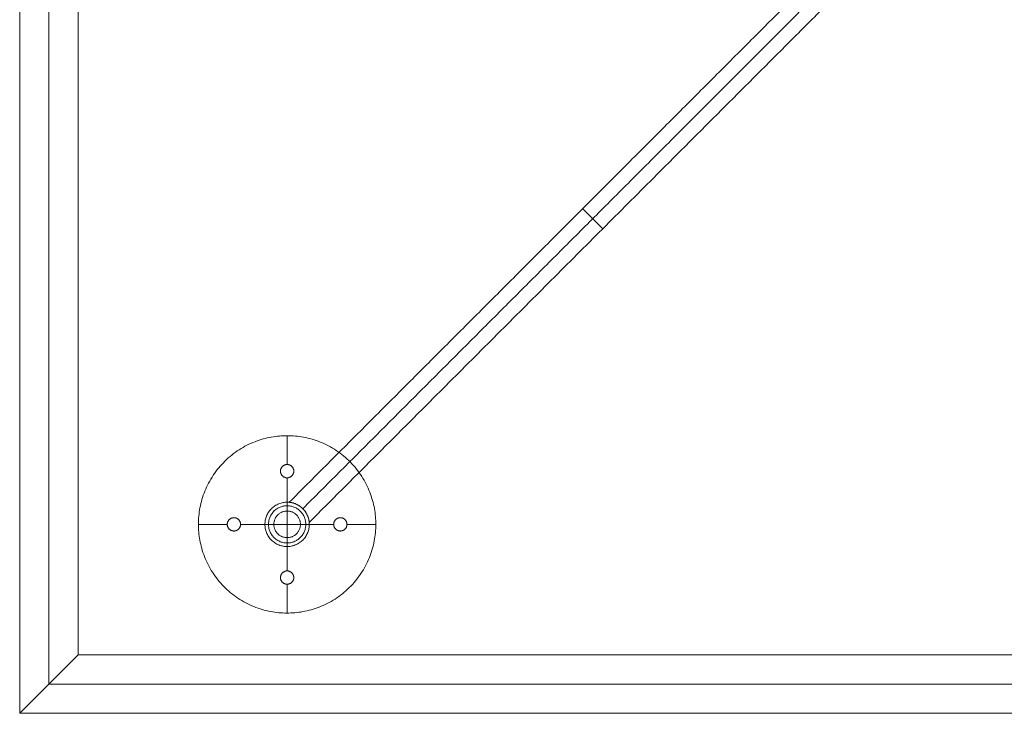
# Model space of a CAD drawing. Header units: millimetres. Extents: x -10783 to -8683, y 276 to 1176.
# Tile 1 of 8: x -10783 to -10228, y 276 to 667. Entities that reach past the tile are written whole.
import ezdxf

# ---------------------------------------------------------------- set-up
doc = ezdxf.new("R2010")
doc.units = ezdxf.units.MM
doc.header["$MEASUREMENT"] = 0
doc.layers.add('Default', color=7, linetype='Continuous', lineweight=18, true_color=0x000000)

msp = doc.modelspace()

# ---------------------------------------------------------------- linework, layer by layer
at = {"layer": 'Default'}
for p, q in [((-10783.32, 1175.69, 930.81), (-10783.32, 275.69, 930.81)), ((-10750.32, 1142.69, 905.81), (-10750.32, 308.69, 905.81)), ((-10634.7, 432.14, 905.98), (-10634.7, 432.14, 909.48)), ((-10632.55, 432.19, 905.98), (-10632.55, 415.94, 905.98)), ((-10632.55, 432.19, 909.48), (-10632.55, 415.94, 909.48)), ((-10636.3, 412.19, 905.98), (-10636.3, 412.19, 909.48)), ((-10632.55, 415.94, 905.98), (-10632.55, 415.94, 909.48)), ((-10628.8, 412.19, 905.98), (-10628.8, 412.19, 909.48)), ((-10632.55, 408.44, 905.98), (-10632.55, 394.69, 905.98)), ((-10632.55, 408.44, 905.98), (-10632.55, 408.44, 909.48)), ((-10632.55, 408.44, 909.48), (-10632.55, 394.69, 909.48)), ((-10632.55, 394.69, 205.98), (-10632.55, 369.69, 205.98)), ((-10632.55, 394.69, 199.98), (-10632.55, 389.69, 199.98)), ((-10632.55, 394.69, 198.98), (-10632.55, 389.69, 198.98)), ((-10632.55, 394.69, 192.98), (-10632.55, 369.69, 192.98)), ((-10632.55, 394.69, 909.48), (-10632.55, 392.69, 909.48)), ((-10632.55, 394.69, 205.98), (-10632.55, 392.69, 205.98)), ((-10662.55, 385.94, 905.98), (-10662.55, 385.94, 909.48)), ((-10602.55, 385.94, 905.98), (-10602.55, 385.94, 909.48)), ((-10582.6, 384.33, 905.98), (-10582.6, 384.33, 909.48)), ((-10666.3, 382.19, 905.98), (-10682.55, 382.19, 905.98)), ((-10666.3, 382.19, 909.48), (-10682.55, 382.19, 909.48)), ((-10682.51, 380.04, 905.98), (-10682.51, 380.04, 909.48)), ((-10666.3, 382.19, 905.98), (-10666.3, 382.19, 909.48)), ((-10662.55, 378.44, 905.98), (-10662.55, 378.44, 909.48)), ((-10645.05, 382.19, 905.98), (-10658.8, 382.19, 905.98)), ((-10658.8, 382.19, 905.98), (-10658.8, 382.19, 909.48)), ((-10645.05, 382.19, 909.48), (-10658.8, 382.19, 909.48)), ((-10620.05, 382.19, 205.98), (-10645.05, 382.19, 205.98)), ((-10640.05, 382.19, 199.98), (-10645.05, 382.19, 199.98)), ((-10640.05, 382.19, 198.98), (-10645.05, 382.19, 198.98)), ((-10620.05, 382.19, 192.98), (-10645.05, 382.19, 192.98)), ((-10643.05, 382.19, 909.48), (-10645.05, 382.19, 909.48)), ((-10643.05, 382.19, 205.98), (-10645.05, 382.19, 205.98)), ((-10620.05, 382.19, 199.98), (-10625.05, 382.19, 199.98)), ((-10620.05, 382.19, 198.98), (-10625.05, 382.19, 198.98)), ((-10620.05, 382.19, 909.48), (-10622.05, 382.19, 909.48)), ((-10620.05, 382.19, 205.98), (-10622.05, 382.19, 205.98)), ((-10606.3, 382.19, 905.98), (-10620.05, 382.19, 905.98)), ((-10606.3, 382.19, 909.48), (-10620.05, 382.19, 909.48)), ((-10606.3, 382.19, 905.98), (-10606.3, 382.19, 909.48)), ((-10602.55, 378.44, 905.98), (-10602.55, 378.44, 909.48)), ((-10582.55, 382.19, 905.98), (-10598.8, 382.19, 905.98)), ((-10598.8, 382.19, 905.98), (-10598.8, 382.19, 909.48)), ((-10582.55, 382.19, 909.48), (-10598.8, 382.19, 909.48)), ((-10632.55, 374.69, 199.98), (-10632.55, 369.69, 199.98)), ((-10632.55, 374.69, 198.98), (-10632.55, 369.69, 198.98)), ((-10632.55, 371.69, 909.48), (-10632.55, 369.69, 909.48)), ((-10632.55, 371.69, 205.98), (-10632.55, 369.69, 205.98)), ((-10632.55, 369.69, 905.98), (-10632.55, 355.94, 905.98)), ((-10632.55, 369.69, 909.48), (-10632.55, 355.94, 909.48)), ((-10632.55, 355.94, 905.98), (-10632.55, 355.94, 909.48)), ((-10636.3, 352.19, 905.98), (-10636.3, 352.19, 909.48)), ((-10628.8, 352.19, 905.98), (-10628.8, 352.19, 909.48)), ((-10632.55, 348.44, 905.98), (-10632.55, 332.19, 905.98)), ((-10632.55, 348.44, 905.98), (-10632.55, 348.44, 909.48)), ((-10632.55, 348.44, 909.48), (-10632.55, 332.19, 909.48)), ((-10630.4, 332.23, 905.98), (-10630.4, 332.23, 909.48)), ((-10750.32, 308.69, 905.81), (-8716.32, 308.69, 905.81)), ((-10783.32, 275.69, 930.81), (-8683.32, 275.69, 930.81))]:
    msp.add_line(p, q, dxfattribs=at)
msp.add_lwpolyline([(-10783.32, 275.69), (-8683.32, 275.69), (-8683.32, 1175.69), (-10783.32, 1175.69)], close=True, dxfattribs=at)
for points, degree in [([(-10783.32, 725.69, 930.81), (-10783.32, 575.68, 930.81), (-10783.32, 425.7, 930.81), (-10783.32, 275.69, 930.81)], 3), ([(-10783.32, 725.69, 924.81), (-10783.32, 575.68, 924.81), (-10783.32, 425.7, 924.81), (-10783.32, 275.69, 924.81)], 3), ([(-10783.32, 725.69, 927.81), (-10783.32, 575.68, 927.81), (-10783.32, 425.7, 927.81), (-10783.32, 275.69, 927.81)], 3), ([(-10766.82, 725.69, 915.31), (-10766.82, 581.18, 915.31), (-10766.82, 436.7, 915.31), (-10766.82, 292.19, 915.31)], 3), ([(-10750.32, 725.69, 905.81), (-10750.32, 586.68, 905.81), (-10750.32, 447.69, 905.81), (-10750.32, 308.69, 905.81)], 3), ([(-10631.41, 394.63, 632.3), (-10466.32, 559.77, 632.4), (-10301.22, 724.91, 632.5)], 2), ([(-10623.71, 391.02, 640.3), (-10460.74, 554.03, 640.4), (-10297.77, 717.05, 640.5)], 2), ([(-10623.71, 391.02, 624.3), (-10460.74, 554.03, 624.4), (-10297.77, 717.05, 624.5)], 2), ([(-10620.1, 383.31, 632.3), (-10455.17, 548.3, 632.4), (-10290.23, 713.28, 632.5)], 2), ([(-10632.55, 394.69, 205.98), (-10632.55, 394.69, 202.98), (-10632.55, 394.69, 199.98)], 2), ([(-10632.55, 394.69, 198.98), (-10632.55, 394.69, 195.98), (-10632.55, 394.69, 192.98)], 2), ([(-10632.55, 394.69, 905.98), (-10632.55, 394.69, 555.98), (-10632.55, 394.69, 205.98)], 2), ([(-10632.55, 392.69, 909.48), (-10632.55, 392.69, 557.73), (-10632.55, 392.69, 205.98)], 2), ([(-10632.55, 389.69, 198.98), (-10632.55, 389.69, 199.48), (-10632.55, 389.69, 199.98)], 2), ([(-10645.05, 382.19, 205.98), (-10645.05, 382.19, 202.98), (-10645.05, 382.19, 199.98)], 2), ([(-10645.05, 382.19, 198.98), (-10645.05, 382.19, 195.98), (-10645.05, 382.19, 192.98)], 2), ([(-10645.05, 382.19, 905.98), (-10645.05, 382.19, 555.98), (-10645.05, 382.19, 205.98)], 2), ([(-10643.05, 382.19, 909.48), (-10643.05, 382.19, 557.73), (-10643.05, 382.19, 205.98)], 2), ([(-10640.05, 382.19, 198.98), (-10640.05, 382.19, 199.48), (-10640.05, 382.19, 199.98)], 2), ([(-10625.05, 382.19, 198.98), (-10625.05, 382.19, 199.48), (-10625.05, 382.19, 199.98)], 2), ([(-10622.05, 382.19, 909.48), (-10622.05, 382.19, 557.73), (-10622.05, 382.19, 205.98)], 2), ([(-10620.05, 382.19, 205.98), (-10620.05, 382.19, 202.98), (-10620.05, 382.19, 199.98)], 2), ([(-10620.05, 382.19, 198.98), (-10620.05, 382.19, 195.98), (-10620.05, 382.19, 192.98)], 2), ([(-10620.05, 382.19, 905.98), (-10620.05, 382.19, 555.98), (-10620.05, 382.19, 205.98)], 2), ([(-10632.55, 374.69, 198.98), (-10632.55, 374.69, 199.48), (-10632.55, 374.69, 199.98)], 2), ([(-10632.55, 371.69, 909.48), (-10632.55, 371.69, 557.73), (-10632.55, 371.69, 205.98)], 2), ([(-10632.55, 369.69, 205.98), (-10632.55, 369.69, 202.98), (-10632.55, 369.69, 199.98)], 2), ([(-10632.55, 369.69, 198.98), (-10632.55, 369.69, 195.98), (-10632.55, 369.69, 192.98)], 2), ([(-10632.55, 369.69, 905.98), (-10632.55, 369.69, 555.98), (-10632.55, 369.69, 205.98)], 2), ([(-10750.32, 308.69, 905.81), (-10072.33, 308.69, 905.81), (-9394.31, 308.69, 905.81), (-8716.32, 308.69, 905.81)], 3), ([(-10766.82, 292.19, 915.31), (-10077.83, 292.19, 915.31), (-9388.81, 292.19, 915.31), (-8699.82, 292.19, 915.31)], 3), ([(-10783.32, 275.69, 930.81), (-10083.33, 275.69, 930.81), (-9383.31, 275.69, 930.81), (-8683.32, 275.69, 930.81)], 3), ([(-10783.32, 275.69, 924.81), (-10083.33, 275.69, 924.81), (-9383.31, 275.69, 924.81), (-8683.32, 275.69, 924.81)], 3), ([(-10783.32, 275.69, 930.81), (-10783.32, 275.69, 927.81), (-10783.32, 275.69, 924.81)], 2), ([(-10783.32, 275.69, 924.81), (-10783.32, 275.69, 924.81), (-10783.32, 275.69, 924.81)], 2), ([(-10783.32, 275.69, 927.81), (-10083.33, 275.69, 927.81), (-9383.31, 275.69, 927.81), (-8683.32, 275.69, 927.81)], 3), ([(-10783.32, 275.69, 930.81), (-10783.32, 275.69, 927.81), (-10783.32, 275.69, 924.81)], 2), ([(-10783.32, 275.69, 924.81), (-10783.32, 275.69, 924.81), (-10783.32, 275.69, 924.81)], 2)]:
    msp.add_open_spline(points, degree=degree, dxfattribs=at)
for points, weights, knots in [([(-10454.62, 548.84, 632.4), (-10454.62, 548.84, 640.4), (-10460.28, 554.5, 640.4), (-10465.94, 560.15, 640.4), (-10465.94, 560.15, 632.4), (-10465.94, 560.15, 624.4), (-10460.28, 554.49, 624.4), (-10454.63, 548.84, 624.4), (-10454.62, 548.84, 632.4)], [1, 0.707106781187, 1, 0.707106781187, 1, 0.707106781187, 1, 0.707106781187, 1], [0, 0, 0, 12.566371, 12.566371, 25.132741, 25.132741, 37.699112, 37.699112, 50.265482, 50.265482, 50.265482]), ([(-10582.6, 384.33, 905.98), (-10584.75, 434.29, 905.98), (-10634.7, 432.14, 905.98), (-10684.65, 429.99, 905.98), (-10682.51, 380.04, 905.98), (-10680.36, 330.09, 905.98), (-10630.4, 332.23, 905.98), (-10580.45, 334.38, 905.98), (-10582.6, 384.33, 905.98)], [1, 0.707106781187, 1, 0.707106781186, 1, 0.707106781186, 1, 0.707106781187, 1], [0, 0, 0, 78.539816, 78.539816, 157.079633, 157.079633, 235.619449, 235.619449, 314.159265, 314.159265, 314.159265]), ([(-10582.6, 384.33, 909.48), (-10584.75, 434.29, 909.48), (-10634.7, 432.14, 909.48), (-10684.65, 429.99, 909.48), (-10682.51, 380.04, 909.48), (-10680.36, 330.09, 909.48), (-10630.4, 332.23, 909.48), (-10580.45, 334.38, 909.48), (-10582.6, 384.33, 909.48)], [1, 0.707106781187, 1, 0.707106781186, 1, 0.707106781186, 1, 0.707106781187, 1], [0, 0, 0, 78.539816, 78.539816, 157.079633, 157.079633, 235.619449, 235.619449, 314.159265, 314.159265, 314.159265]), ([(-10582.6, 384.33, 907.73), (-10580.45, 334.38, 907.73), (-10630.4, 332.23, 907.73), (-10680.36, 330.09, 907.73), (-10682.51, 380.04, 907.73), (-10684.65, 429.99, 907.73), (-10634.7, 432.14, 907.73), (-10584.75, 434.29, 907.73), (-10582.6, 384.33, 907.73)], [1, 0.707106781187, 1, 0.707106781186, 1, 0.707106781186, 1, 0.707106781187, 1], [-314.159265, -314.159265, -314.159265, -235.619449, -235.619449, -157.079633, -157.079633, -78.539816, -78.539816, 0, 0, 0]), ([(-10636.3, 412.19, 905.98), (-10636.3, 408.44, 905.98), (-10632.55, 408.44, 905.98), (-10628.8, 408.44, 905.98), (-10628.8, 412.19, 905.98), (-10628.8, 415.94, 905.98), (-10632.55, 415.94, 905.98), (-10636.3, 415.94, 905.98), (-10636.3, 412.19, 905.98)], [1, 0.707106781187, 1, 0.707106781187, 1, 0.707106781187, 1, 0.707106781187, 1], [-23.561945, -23.561945, -23.561945, -17.671459, -17.671459, -11.780972, -11.780972, -5.890486, -5.890486, 0, 0, 0]), ([(-10636.3, 412.19, 909.48), (-10636.3, 415.94, 909.48), (-10632.55, 415.94, 909.48), (-10628.8, 415.94, 909.48), (-10628.8, 412.19, 909.48), (-10628.8, 408.44, 909.48), (-10632.55, 408.44, 909.48), (-10636.3, 408.44, 909.48), (-10636.3, 412.19, 909.48)], [1, 0.707106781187, 1, 0.707106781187, 1, 0.707106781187, 1, 0.707106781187, 1], [0, 0, 0, 5.890486, 5.890486, 11.780972, 11.780972, 17.671459, 17.671459, 23.561945, 23.561945, 23.561945]), ([(-10636.3, 412.19, 907.73), (-10636.3, 408.44, 907.73), (-10632.55, 408.44, 907.73), (-10628.8, 408.44, 907.73), (-10628.8, 412.19, 907.73), (-10628.8, 415.94, 907.73), (-10632.55, 415.94, 907.73), (-10636.3, 415.94, 907.73), (-10636.3, 412.19, 907.73)], [1, 0.707106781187, 1, 0.707106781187, 1, 0.707106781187, 1, 0.707106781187, 1], [-23.561945, -23.561945, -23.561945, -17.671459, -17.671459, -11.780972, -11.780972, -5.890486, -5.890486, 0, 0, 0]), ([(-10645.05, 382.19, 205.98), (-10645.05, 369.69, 205.98), (-10632.55, 369.69, 205.98), (-10620.05, 369.69, 205.98), (-10620.05, 382.19, 205.98), (-10620.05, 394.69, 205.98), (-10632.55, 394.69, 205.98), (-10645.05, 394.69, 205.98), (-10645.05, 382.19, 205.98)], [1, 0.707106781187, 1, 0.707106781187, 1, 0.707106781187, 1, 0.707106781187, 1], [0, 0, 0, 19.634954, 19.634954, 39.269908, 39.269908, 58.904862, 58.904862, 78.539816, 78.539816, 78.539816]), ([(-10645.05, 382.19, 199.98), (-10645.05, 369.69, 199.98), (-10632.55, 369.69, 199.98), (-10620.05, 369.69, 199.98), (-10620.05, 382.19, 199.98), (-10620.05, 394.69, 199.98), (-10632.55, 394.69, 199.98), (-10645.05, 394.69, 199.98), (-10645.05, 382.19, 199.98)], [1, 0.707106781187, 1, 0.707106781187, 1, 0.707106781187, 1, 0.707106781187, 1], [0, 0, 0, 19.634954, 19.634954, 39.269908, 39.269908, 58.904862, 58.904862, 78.539816, 78.539816, 78.539816]), ([(-10645.05, 382.19, 198.98), (-10645.05, 369.69, 198.98), (-10632.55, 369.69, 198.98), (-10620.05, 369.69, 198.98), (-10620.05, 382.19, 198.98), (-10620.05, 394.69, 198.98), (-10632.55, 394.69, 198.98), (-10645.05, 394.69, 198.98), (-10645.05, 382.19, 198.98)], [1, 0.707106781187, 1, 0.707106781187, 1, 0.707106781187, 1, 0.707106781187, 1], [0, 0, 0, 19.634954, 19.634954, 39.269908, 39.269908, 58.904862, 58.904862, 78.539816, 78.539816, 78.539816]), ([(-10645.05, 382.19, 192.98), (-10645.05, 369.69, 192.98), (-10632.55, 369.69, 192.98), (-10620.05, 369.69, 192.98), (-10620.05, 382.19, 192.98), (-10620.05, 394.69, 192.98), (-10632.55, 394.69, 192.98), (-10645.05, 394.69, 192.98), (-10645.05, 382.19, 192.98)], [1, 0.707106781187, 1, 0.707106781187, 1, 0.707106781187, 1, 0.707106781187, 1], [0, 0, 0, 19.634954, 19.634954, 39.269908, 39.269908, 58.904862, 58.904862, 78.539816, 78.539816, 78.539816]), ([(-10645.05, 382.19, 202.98), (-10645.05, 369.69, 202.98), (-10632.55, 369.69, 202.98), (-10620.05, 369.69, 202.98), (-10620.05, 382.19, 202.98), (-10620.05, 394.69, 202.98), (-10632.55, 394.69, 202.98), (-10645.05, 394.69, 202.98), (-10645.05, 382.19, 202.98)], [1, 0.707106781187, 1, 0.707106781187, 1, 0.707106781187, 1, 0.707106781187, 1], [0, 0, 0, 19.634954, 19.634954, 39.269908, 39.269908, 58.904862, 58.904862, 78.539816, 78.539816, 78.539816]), ([(-10645.05, 382.19, 195.98), (-10645.05, 369.69, 195.98), (-10632.55, 369.69, 195.98), (-10620.05, 369.69, 195.98), (-10620.05, 382.19, 195.98), (-10620.05, 394.69, 195.98), (-10632.55, 394.69, 195.98), (-10645.05, 394.69, 195.98), (-10645.05, 382.19, 195.98)], [1, 0.707106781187, 1, 0.707106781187, 1, 0.707106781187, 1, 0.707106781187, 1], [0, 0, 0, 19.634954, 19.634954, 39.269908, 39.269908, 58.904862, 58.904862, 78.539816, 78.539816, 78.539816]), ([(-10645.05, 382.19, 905.98), (-10645.05, 394.69, 905.98), (-10632.55, 394.69, 905.98), (-10620.05, 394.69, 905.98), (-10620.05, 382.19, 905.98), (-10620.05, 369.69, 905.98), (-10632.55, 369.69, 905.98), (-10645.05, 369.69, 905.98), (-10645.05, 382.19, 905.98)], [1, 0.707106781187, 1, 0.707106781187, 1, 0.707106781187, 1, 0.707106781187, 1], [0, 0, 0, 19.634954, 19.634954, 39.269908, 39.269908, 58.904862, 58.904862, 78.539816, 78.539816, 78.539816]), ([(-10645.05, 382.19, 909.48), (-10645.05, 369.69, 909.48), (-10632.55, 369.69, 909.48), (-10620.05, 369.69, 909.48), (-10620.05, 382.19, 909.48), (-10620.05, 394.69, 909.48), (-10632.55, 394.69, 909.48), (-10645.05, 394.69, 909.48), (-10645.05, 382.19, 909.48)], [1, 0.707106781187, 1, 0.707106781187, 1, 0.707106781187, 1, 0.707106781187, 1], [-78.539816, -78.539816, -78.539816, -58.904862, -58.904862, -39.269908, -39.269908, -19.634954, -19.634954, 0, 0, 0]), ([(-10645.05, 382.19, 205.98), (-10645.05, 369.69, 205.98), (-10632.55, 369.69, 205.98), (-10620.05, 369.69, 205.98), (-10620.05, 382.19, 205.98), (-10620.05, 394.69, 205.98), (-10632.55, 394.69, 205.98), (-10645.05, 394.69, 205.98), (-10645.05, 382.19, 205.98)], [1, 0.707106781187, 1, 0.707106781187, 1, 0.707106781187, 1, 0.707106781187, 1], [0, 0, 0, 19.634954, 19.634954, 39.269908, 39.269908, 58.904862, 58.904862, 78.539816, 78.539816, 78.539816]), ([(-10645.05, 382.19, 557.73), (-10645.05, 369.69, 557.73), (-10632.55, 369.69, 557.73), (-10620.05, 369.69, 557.73), (-10620.05, 382.19, 557.73), (-10620.05, 394.69, 557.73), (-10632.55, 394.69, 557.73), (-10645.05, 394.69, 557.73), (-10645.05, 382.19, 557.73)], [1, 0.707106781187, 1, 0.707106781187, 1, 0.707106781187, 1, 0.707106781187, 1], [0, 0, 0, 19.634954, 19.634954, 39.269908, 39.269908, 58.904862, 58.904862, 78.539816, 78.539816, 78.539816]), ([(-10643.05, 382.19, 909.48), (-10643.05, 392.69, 909.48), (-10632.55, 392.69, 909.48), (-10622.05, 392.69, 909.48), (-10622.05, 382.19, 909.48), (-10622.05, 371.69, 909.48), (-10632.55, 371.69, 909.48), (-10643.05, 371.69, 909.48), (-10643.05, 382.19, 909.48)], [1, 0.707106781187, 1, 0.707106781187, 1, 0.707106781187, 1, 0.707106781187, 1], [78.539816, 78.539816, 78.539816, 95.033178, 95.033178, 111.526539, 111.526539, 128.019901, 128.019901, 144.513262, 144.513262, 144.513262]), ([(-10643.05, 382.19, 205.98), (-10643.05, 392.69, 205.98), (-10632.55, 392.69, 205.98), (-10622.05, 392.69, 205.98), (-10622.05, 382.19, 205.98), (-10622.05, 371.69, 205.98), (-10632.55, 371.69, 205.98), (-10643.05, 371.69, 205.98), (-10643.05, 382.19, 205.98)], [1, 0.707106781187, 1, 0.707106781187, 1, 0.707106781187, 1, 0.707106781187, 1], [78.539816, 78.539816, 78.539816, 95.033178, 95.033178, 111.526539, 111.526539, 128.019901, 128.019901, 144.513262, 144.513262, 144.513262]), ([(-10643.05, 382.19, 557.73), (-10643.05, 392.69, 557.73), (-10632.55, 392.69, 557.73), (-10622.05, 392.69, 557.73), (-10622.05, 382.19, 557.73), (-10622.05, 371.69, 557.73), (-10632.55, 371.69, 557.73), (-10643.05, 371.69, 557.73), (-10643.05, 382.19, 557.73)], [1, 0.707106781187, 1, 0.707106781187, 1, 0.707106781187, 1, 0.707106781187, 1], [78.539816, 78.539816, 78.539816, 95.033178, 95.033178, 111.526539, 111.526539, 128.019901, 128.019901, 144.513262, 144.513262, 144.513262]), ([(-10640.05, 382.19, 198.98), (-10640.05, 389.69, 198.98), (-10632.55, 389.69, 198.98), (-10625.05, 389.69, 198.98), (-10625.05, 382.19, 198.98), (-10625.05, 374.69, 198.98), (-10632.55, 374.69, 198.98), (-10640.05, 374.69, 198.98), (-10640.05, 382.19, 198.98)], [1, 0.707106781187, 1, 0.707106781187, 1, 0.707106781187, 1, 0.707106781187, 1], [0, 0, 0, 11.780972, 11.780972, 23.561945, 23.561945, 35.342917, 35.342917, 47.12389, 47.12389, 47.12389]), ([(-10640.05, 382.19, 199.98), (-10640.05, 389.69, 199.98), (-10632.55, 389.69, 199.98), (-10625.05, 389.69, 199.98), (-10625.05, 382.19, 199.98), (-10625.05, 374.69, 199.98), (-10632.55, 374.69, 199.98), (-10640.05, 374.69, 199.98), (-10640.05, 382.19, 199.98)], [1, 0.707106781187, 1, 0.707106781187, 1, 0.707106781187, 1, 0.707106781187, 1], [0, 0, 0, 11.780972, 11.780972, 23.561945, 23.561945, 35.342917, 35.342917, 47.12389, 47.12389, 47.12389]), ([(-10640.05, 382.19, 199.48), (-10640.05, 389.69, 199.48), (-10632.55, 389.69, 199.48), (-10625.05, 389.69, 199.48), (-10625.05, 382.19, 199.48), (-10625.05, 374.69, 199.48), (-10632.55, 374.69, 199.48), (-10640.05, 374.69, 199.48), (-10640.05, 382.19, 199.48)], [1, 0.707106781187, 1, 0.707106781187, 1, 0.707106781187, 1, 0.707106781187, 1], [0, 0, 0, 11.780972, 11.780972, 23.561945, 23.561945, 35.342917, 35.342917, 47.12389, 47.12389, 47.12389]), ([(-10662.55, 378.44, 905.98), (-10658.8, 378.44, 905.98), (-10658.8, 382.19, 905.98), (-10658.8, 385.94, 905.98), (-10662.55, 385.94, 905.98), (-10666.3, 385.94, 905.98), (-10666.3, 382.19, 905.98), (-10666.3, 378.44, 905.98), (-10662.55, 378.44, 905.98)], [1, 0.707106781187, 1, 0.707106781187, 1, 0.707106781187, 1, 0.707106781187, 1], [-23.561945, -23.561945, -23.561945, -17.671459, -17.671459, -11.780972, -11.780972, -5.890486, -5.890486, 0, 0, 0]), ([(-10662.55, 378.44, 909.48), (-10666.3, 378.44, 909.48), (-10666.3, 382.19, 909.48), (-10666.3, 385.94, 909.48), (-10662.55, 385.94, 909.48), (-10658.8, 385.94, 909.48), (-10658.8, 382.19, 909.48), (-10658.8, 378.44, 909.48), (-10662.55, 378.44, 909.48)], [1, 0.707106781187, 1, 0.707106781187, 1, 0.707106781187, 1, 0.707106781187, 1], [0, 0, 0, 5.890486, 5.890486, 11.780972, 11.780972, 17.671459, 17.671459, 23.561945, 23.561945, 23.561945]), ([(-10662.55, 378.44, 907.73), (-10658.8, 378.44, 907.73), (-10658.8, 382.19, 907.73), (-10658.8, 385.94, 907.73), (-10662.55, 385.94, 907.73), (-10666.3, 385.94, 907.73), (-10666.3, 382.19, 907.73), (-10666.3, 378.44, 907.73), (-10662.55, 378.44, 907.73)], [1, 0.707106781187, 1, 0.707106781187, 1, 0.707106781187, 1, 0.707106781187, 1], [-23.561945, -23.561945, -23.561945, -17.671459, -17.671459, -11.780972, -11.780972, -5.890486, -5.890486, 0, 0, 0]), ([(-10602.55, 378.44, 905.98), (-10606.3, 378.44, 905.98), (-10606.3, 382.19, 905.98), (-10606.3, 385.94, 905.98), (-10602.55, 385.94, 905.98), (-10598.8, 385.94, 905.98), (-10598.8, 382.19, 905.98), (-10598.8, 378.44, 905.98), (-10602.55, 378.44, 905.98)], [1, 0.707106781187, 1, 0.707106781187, 1, 0.707106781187, 1, 0.707106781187, 1], [-23.561945, -23.561945, -23.561945, -17.671459, -17.671459, -11.780972, -11.780972, -5.890486, -5.890486, 0, 0, 0]), ([(-10602.55, 378.44, 909.48), (-10606.3, 378.44, 909.48), (-10606.3, 382.19, 909.48), (-10606.3, 385.94, 909.48), (-10602.55, 385.94, 909.48), (-10598.8, 385.94, 909.48), (-10598.8, 382.19, 909.48), (-10598.8, 378.44, 909.48), (-10602.55, 378.44, 909.48)], [1, 0.707106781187, 1, 0.707106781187, 1, 0.707106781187, 1, 0.707106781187, 1], [-23.561945, -23.561945, -23.561945, -17.671459, -17.671459, -11.780972, -11.780972, -5.890486, -5.890486, 0, 0, 0]), ([(-10602.55, 378.44, 907.73), (-10598.8, 378.44, 907.73), (-10598.8, 382.19, 907.73), (-10598.8, 385.94, 907.73), (-10602.55, 385.94, 907.73), (-10606.3, 385.94, 907.73), (-10606.3, 382.19, 907.73), (-10606.3, 378.44, 907.73), (-10602.55, 378.44, 907.73)], [1, 0.707106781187, 1, 0.707106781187, 1, 0.707106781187, 1, 0.707106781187, 1], [0, 0, 0, 5.890486, 5.890486, 11.780972, 11.780972, 17.671459, 17.671459, 23.561945, 23.561945, 23.561945]), ([(-10636.3, 352.19, 905.98), (-10636.3, 355.94, 905.98), (-10632.55, 355.94, 905.98), (-10628.8, 355.94, 905.98), (-10628.8, 352.19, 905.98), (-10628.8, 348.44, 905.98), (-10632.55, 348.44, 905.98), (-10636.3, 348.44, 905.98), (-10636.3, 352.19, 905.98)], [1, 0.707106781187, 1, 0.707106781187, 1, 0.707106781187, 1, 0.707106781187, 1], [-23.561945, -23.561945, -23.561945, -17.671459, -17.671459, -11.780972, -11.780972, -5.890486, -5.890486, 0, 0, 0]), ([(-10636.3, 352.19, 909.48), (-10636.3, 355.94, 909.48), (-10632.55, 355.94, 909.48), (-10628.8, 355.94, 909.48), (-10628.8, 352.19, 909.48), (-10628.8, 348.44, 909.48), (-10632.55, 348.44, 909.48), (-10636.3, 348.44, 909.48), (-10636.3, 352.19, 909.48)], [1, 0.707106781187, 1, 0.707106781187, 1, 0.707106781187, 1, 0.707106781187, 1], [-23.561945, -23.561945, -23.561945, -17.671459, -17.671459, -11.780972, -11.780972, -5.890486, -5.890486, 0, 0, 0]), ([(-10636.3, 352.19, 907.73), (-10636.3, 348.44, 907.73), (-10632.55, 348.44, 907.73), (-10628.8, 348.44, 907.73), (-10628.8, 352.19, 907.73), (-10628.8, 355.94, 907.73), (-10632.55, 355.94, 907.73), (-10636.3, 355.94, 907.73), (-10636.3, 352.19, 907.73)], [1, 0.707106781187, 1, 0.707106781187, 1, 0.707106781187, 1, 0.707106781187, 1], [0, 0, 0, 5.890486, 5.890486, 11.780972, 11.780972, 17.671459, 17.671459, 23.561945, 23.561945, 23.561945])]:
    msp.add_rational_spline(points, weights, degree=2, knots=knots, dxfattribs=at)
for points, knots in [([(-10620.1, 383.31, 632.3), (-10620.1, 383.31, 632.37), (-10620.1, 383.32, 632.43), (-10620.1, 383.32, 632.57), (-10620.1, 383.32, 632.64), (-10620.11, 383.34, 632.85), (-10620.11, 383.35, 632.99), (-10620.11, 383.41, 633.4), (-10620.12, 383.46, 633.67), (-10620.14, 383.67, 634.45), (-10620.16, 383.87, 634.94), (-10620.28, 384.6, 636.36), (-10620.42, 385.29, 637.22), (-10620.79, 386.44, 638.31), (-10620.95, 386.85, 638.64), (-10621.32, 387.69, 639.21), (-10621.53, 388.11, 639.46), (-10622.03, 388.95, 639.86), (-10622.31, 389.37, 640.02), (-10622.95, 390.21, 640.24), (-10623.32, 390.63, 640.3), (-10623.71, 391.02, 640.3), (-10624.09, 391.41, 640.3), (-10624.5, 391.76, 640.24), (-10625.34, 392.41, 640.03), (-10625.77, 392.7, 639.87), (-10626.63, 393.21, 639.45), (-10627.06, 393.43, 639.2), (-10627.9, 393.8, 638.63), (-10628.3, 393.95, 638.3), (-10628.87, 394.13, 637.76), (-10629.06, 394.19, 637.57), (-10629.41, 394.29, 637.18), (-10629.59, 394.33, 636.97), (-10629.91, 394.41, 636.55), (-10630.07, 394.44, 636.33), (-10630.36, 394.49, 635.88), (-10630.49, 394.52, 635.65), (-10630.86, 394.57, 634.93), (-10631.06, 394.6, 634.43), (-10631.27, 394.62, 633.64), (-10631.32, 394.63, 633.37), (-10631.38, 394.63, 632.97), (-10631.39, 394.63, 632.84), (-10631.4, 394.63, 632.63), (-10631.41, 394.63, 632.57), (-10631.41, 394.63, 632.43), (-10631.41, 394.63, 632.36), (-10631.41, 394.63, 632.3), (-10631.41, 394.63, 632.23), (-10631.41, 394.63, 632.16), (-10631.41, 394.63, 632.02), (-10631.4, 394.63, 631.95), (-10631.39, 394.63, 631.74), (-10631.37, 394.63, 631.6), (-10631.32, 394.63, 631.19), (-10631.26, 394.62, 630.92), (-10631.05, 394.6, 630.14), (-10630.86, 394.57, 629.65), (-10630.12, 394.46, 628.23), (-10629.44, 394.32, 627.37), (-10628.29, 393.95, 626.29), (-10627.88, 393.79, 625.95), (-10627.04, 393.42, 625.38), (-10626.62, 393.2, 625.14), (-10625.78, 392.71, 624.73), (-10625.36, 392.43, 624.58), (-10624.52, 391.78, 624.36), (-10624.1, 391.42, 624.3), (-10623.71, 391.02, 624.3), (-10623.33, 390.64, 624.3), (-10622.97, 390.23, 624.35), (-10622.32, 389.39, 624.57), (-10622.03, 388.96, 624.73), (-10621.53, 388.1, 625.14), (-10621.31, 387.67, 625.39), (-10620.94, 386.83, 625.97), (-10620.79, 386.43, 626.3), (-10620.6, 385.86, 626.83), (-10620.55, 385.67, 627.02), (-10620.45, 385.31, 627.41), (-10620.41, 385.14, 627.62), (-10620.33, 384.81, 628.04), (-10620.3, 384.66, 628.26), (-10620.24, 384.37, 628.71), (-10620.22, 384.23, 628.94), (-10620.16, 383.86, 629.66), (-10620.14, 383.66, 630.17), (-10620.12, 383.46, 630.95), (-10620.11, 383.4, 631.22), (-10620.11, 383.35, 631.62), (-10620.11, 383.34, 631.75), (-10620.1, 383.32, 631.96), (-10620.1, 383.32, 632.03), (-10620.1, 383.32, 632.16), (-10620.1, 383.31, 632.23), (-10620.1, 383.31, 632.3)], [0, 0, 0, 0, 0.208529, 0.208529, 0.417057, 0.417057, 0.834207, 0.834207, 1.669041, 1.669041, 3.256223, 3.256223, 6.491221, 6.491221, 8.149308, 8.149308, 9.741747, 9.741747, 11.332318, 11.332318, 13.005581, 13.005581, 13.005581, 14.633666, 14.633666, 16.260328, 16.260328, 17.881841, 17.881841, 19.502022, 19.502022, 20.311243, 20.311243, 21.12043, 21.12043, 21.929748, 21.929748, 22.739147, 22.739147, 24.36551, 24.36551, 25.178587, 25.178587, 25.584873, 25.584873, 25.787973, 25.787973, 25.991073, 25.991073, 25.991073, 26.199528, 26.199528, 26.407983, 26.407983, 26.824985, 26.824985, 27.659524, 27.659524, 29.246209, 29.246209, 32.480292, 32.480292, 34.137853, 34.137853, 35.729759, 35.729759, 37.319806, 37.319806, 38.992479, 38.992479, 38.992479, 40.620593, 40.620593, 42.247286, 42.247286, 43.868838, 43.868838, 45.489061, 45.489061, 46.298353, 46.298353, 47.107612, 47.107612, 47.917003, 47.917003, 48.726473, 48.726473, 50.35302, 50.35302, 51.166189, 51.166189, 51.572519, 51.572519, 51.775641, 51.775641, 51.978763, 51.978763, 51.978763, 51.978763]), ([(-10783.32, 275.69, 924.81), (-10780.57, 278.44, 923.22), (-10776.44, 282.56, 920.85), (-10770.94, 288.06, 917.68), (-10766.82, 292.19, 915.31), (-10762.69, 296.31, 912.93), (-10757.19, 301.81, 909.77), (-10753.07, 305.94, 907.39), (-10750.32, 308.69, 905.81)], [6, 6, 6, 6, 18.597123, 24.895684, 31.194246, 37.492807, 43.791369, 56.388492, 56.388492, 56.388492, 56.388492]), ([(-10783.32, 275.69, 930.81), (-10783.32, 275.69, 930.31), (-10783.32, 275.69, 929.56), (-10783.32, 275.69, 928.56), (-10783.32, 275.69, 927.81), (-10783.32, 275.69, 927.06), (-10783.32, 275.69, 926.06), (-10783.32, 275.69, 925.31), (-10783.32, 275.69, 924.81)], [0, 0, 0, 0, 1.5, 2.25, 3, 3.75, 4.5, 6, 6, 6, 6])]:
    msp.add_open_spline(points, degree=3, knots=knots, dxfattribs=at)

doc.saveas('drawing.dxf')
